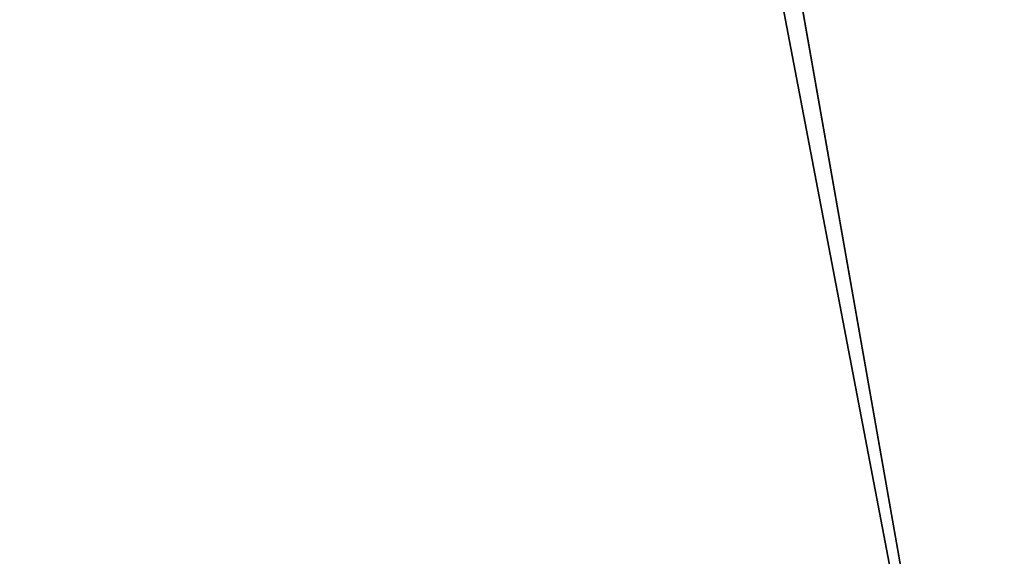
# Model space of a CAD drawing. Header units: millimetres. Extents: x -135 to 891, y -20 to 307.
# Tile 87 of 211: x 873.799 to 874.05, y 9.18 to 9.316. Entities that reach past the tile are written whole.
import ezdxf

# ---------------------------------------------------------------- set-up
doc = ezdxf.new("R2010")
doc.units = ezdxf.units.MM
doc.header["$LTSCALE"] = 65.185185
for name, color, linetype in [('107', 7, 'CONTINUOUS'), ('116', 7, 'CONTINUOUS'), ('83', 7, 'CONTINUOUS'), ('84', 7, 'CONTINUOUS')]:
    doc.layers.add(name, color=color, linetype=linetype)

msp = doc.modelspace()

# ---------------------------------------------------------------- linework, layer by layer
at = {"layer": '107', "color": 7, "linetype": 'Continuous', "true_color": 0xccffff}
msp.add_3dface([(874.049, 9.09419, 21.7472), (874.63287, 9.08691, 21.74446), (874.70259, 9.2009, 21.74315), (874.049, 9.09419, 21.7472)], dxfattribs=at)
at = {"layer": '116', "color": 7, "linetype": 'Continuous', "true_color": 0xccffff}
for points in [[(874.049, 9.09419, 21.7472), (874.70259, 9.2009, 21.74315), (874.08463, 9.09943, 22.1936), (874.049, 9.09419, 21.7472)], [(873.79927, 9.05929, 9.90676), (874.69228, 9.19905, 10.60347), (874.66893, 9.19486, 11.19381), (873.79927, 9.05929, 9.90676)], [(873.75941, 9.05401, 10.46109), (873.79927, 9.05929, 9.90676), (874.66893, 9.19486, 11.19381), (873.75941, 9.05401, 10.46109)]]:
    msp.add_3dface(points, dxfattribs=at)
at = {"layer": '83', "color": 7, "linetype": 'Continuous', "true_color": 0xccffff}
for points in [[(874.63287, 9.08691, 65), (867.70628, 48.48263, 65), (867.13182, 48.37265, 65), (874.63287, 9.08691, 65)], [(875.77641, 9.32287, 65), (867.70628, 48.48263, 65), (874.63287, 9.08691, 65), (875.77641, 9.32287, 65)], [(866.56273, 48.24666, 65), (874.05535, 8.99434, 65), (867.13182, 48.37265, 65), (866.56273, 48.24666, 65)], [(874.05535, 8.99434, 65), (874.63287, 9.08691, 65), (867.13182, 48.37265, 65), (874.05535, 8.99434, 65)], [(873.47742, 8.91866, 65), (874.05535, 8.99434, 65), (866.56273, 48.24666, 65), (873.47742, 8.91866, 65)]]:
    msp.add_3dface(points, dxfattribs=at)
at = {"layer": '84', "color": 7, "linetype": 'Continuous', "true_color": 0xccffff}
for points in [[(873.86125, 10.2796), (874.95377, 10.47176), (874.63287, 9.08691), (873.86125, 10.2796)], [(872.7556, 10.15238), (873.86125, 10.2796), (873.48385, 8.91938), (872.7556, 10.15238)], [(873.48385, 8.91938), (873.86125, 10.2796), (874.63287, 9.08691), (873.48385, 8.91938)]]:
    msp.add_3dface(points, dxfattribs=at)

doc.saveas('drawing.dxf')
